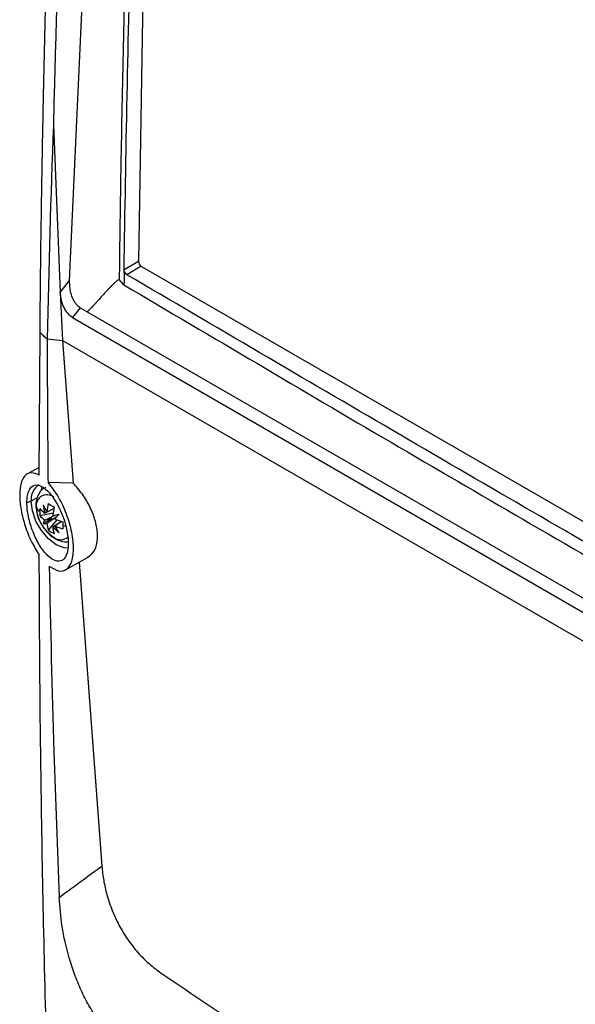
# Model space of a CAD drawing. Header units: millimetres. Extents: x 12 to 1209, y -252 to 1182.
# Tile 134 of 162: x 790 to 857, y 834 to 953. Entities that reach past the tile are written whole.
import ezdxf

# ---------------------------------------------------------------- set-up
doc = ezdxf.new("R2010")
doc.units = ezdxf.units.MM

msp = doc.modelspace()

# ---------------------------------------------------------------- linework, layer by layer
at = {"color": 7, "linetype": 'Continuous', "lineweight": 25}
for p, q in [((795.91, 921.24), (799.77, 1006.89)), ((805.53, 1004.54), (804.26, 923.58)), ((793.94, 940.06), (794.78, 919.8)), ((802.51, 922.57), (804.26, 923.61)), ((802.51, 922.16), (802.51, 922.57)), ((804.58, 922.98), (802.86, 921.95)), ((804.6, 922.96), (930.82, 850.1)), ((794.78, 919.8), (795.91, 921.24)), ((802.49, 920.73), (801.92, 921.39)), ((794.78, 919.8), (795.03, 913.97)), ((797.19, 917.95), (796.26, 916.77)), ((797.19, 917.95), (798.04, 917.46)), ((798.04, 917.46), (929.35, 841.66)), ((796.26, 916.77), (929.76, 839.7)), ((792.23, 897.68), (792.32, 914.94)), ((793.19, 914.17), (795.04, 913.97)), ((793.19, 914.17), (795.03, 913.97)), ((795.03, 913.97), (930.98, 835.49)), ((795.04, 913.97), (931.2, 835.36)), ((795.04, 913.97), (796.34, 896.68)), ((792.23, 898.61), (790.79, 897.82)), ((796.34, 896.68), (793.29, 896.79)), ((791.99, 894.9), (791.25, 894.5)), ((791.25, 894.5), (790.74, 894.33)), ((794.02, 893.62), (792.89, 893.07)), ((793.14, 893.21), (794.02, 893.63)), ((792.29, 892.79), (793.91, 893.1)), ((793.74, 892.43), (792.69, 891.82)), ((792.89, 892.23), (794.12, 892.83)), ((792.9, 893.08), (793.22, 893.25)), ((794.28, 892.56), (793.14, 891.79)), ((793.33, 891), (794.41, 892.24)), ((793.87, 891.37), (794.91, 892.08)), ((794.11, 891.51), (793.88, 891.38)), ((794.93, 892.07), (794.12, 891.52)), ((795.42, 886.19), (798.14, 887.73)), ((797.05, 887.11), (799.81, 850.31))]:
    msp.add_line(p, q, dxfattribs=at)
at = {"color": 7, "linetype": 'Continuous', "lineweight": 25, "flags": 128}
for points in [[(792.55, 896.23), (792.5, 896.08), (792.41, 895.76)], [(795.74, 888.82), (795.23, 888.86), (794.29, 889.23), (793.35, 889.95), (792.51, 890.94), (791.83, 892.1), (791.4, 893.33), (791.25, 894.5)]]:
    msp.add_lwpolyline(points, dxfattribs=at)
at = {"color": 7, "linetype": 'Continuous', "lineweight": 25}
for centre, radius, start, end in [((805.01, 923.6), 0.757, 181.5503, 237.2693), ((793.31, 894.76), 2.07, 122.3916, 187.0122), ((793.16, 893.99), 1.3, 50.7967, 189.214), ((794.5, 895.13), 2.94, 207.2634, 220.8988), ((796.44, 893.99), 4.57, 182.6055, 237.3945), ((796.72, 893.2), 4.45, 174.4963, 179.973), ((795.3, 896.23), 3.98, 220.9442, 232.7797), ((800.08, 897.22), 8.02, 203.0896, 209.9766), ((799.32, 894.93), 6.68, 187.3543, 196.0597), ((800.97, 892.29), 7.89, 165.834, 173.3272), ((800.13, 905.16), 12.88, 238.132, 241.8733), ((801.7, 891.87), 7.89, 165.834, 173.3272), ((796.48, 893.2), 4.2, 179.9747, 185.661), ((795.3, 895.39), 3.98, 220.9442, 232.7797), ((793.21, 892.83), 0.394, 141.6263, 143.8366), ((793.18, 892.82), 0.394, 96.1724, 98.383), ((792.57, 891.76), 1.65, 37.5244, 38.374), ((726.39, 1182.87), 297.85, 283.0981, 283.2476), ((1008.67, 691.66), 293.81, 136.7575, 136.9091), ((792.58, 891.75), 1.65, 21.6262, 22.4758), ((797.24, 899.6), 7.89, 246.6754, 254.168), ((794.31, 891.19), 1.74, 144.3739, 158.6072), ((792.95, 893.54), 1.74, 261.4078, 275.6387), ((794.43, 892.83), 1.65, 201.6262, 202.4758), ((794.43, 892.82), 1.65, 217.5244, 218.374), ((797.09, 892.29), 3.98, 187.2229, 199.0575), ((793.83, 891.76), 0.394, 276.1724, 278.383), ((797.81, 891.87), 3.98, 187.2229, 199.0575), ((798.69, 896.01), 6.68, 223.9405, 232.6458), ((793.8, 891.75), 0.394, 321.6263, 323.8366), ((801.06, 895.52), 8.03, 210.0234, 216.9101), ((797.24, 898.76), 7.89, 246.6754, 254.168), ((809.07, 891.57), 13.99, 178.2056, 179.9763), ((806.9, 891.57), 11.82, 179.9708, 181.9526), ((797.54, 900.18), 8.95, 254.0774, 256.4029), ((795.84, 894.51), 4.32, 234.4199, 245.5855), ((794.82, 891.18), 1.34, 231.3263, 312.7605), ((794.37, 890.39), 0.459, 212.2809, 239.7497)]:
    msp.add_arc(centre, radius, start, end, dxfattribs=at)
for points, knots in [([(796.36, 1028.58), (796.67, 1028.25), (797.28, 1027.59), (798.21, 1026.61), (799.16, 1025.63), (800.11, 1024.65), (801.07, 1023.68), (802.04, 1022.71), (803.02, 1021.74), (804.01, 1020.78), (805.01, 1019.81), (806.01, 1018.86), (807.03, 1017.9), (808.05, 1016.95), (809.09, 1016), (810.13, 1015.05), (811.18, 1014.11), (812.24, 1013.17), (813.31, 1012.24), (814.39, 1011.31), (815.48, 1010.38), (816.58, 1009.45), (817.68, 1008.53), (818.79, 1007.61), (819.92, 1006.7), (821.05, 1005.79), (822.19, 1004.88), (823.33, 1003.97), (824.49, 1003.07), (825.65, 1002.18), (826.83, 1001.28), (828.01, 1000.39), (829.2, 999.51), (830.4, 998.63), (831.61, 997.75), (832.82, 996.87), (834.05, 996), (835.28, 995.14), (836.52, 994.27), (837.76, 993.42), (839.02, 992.56), (840.29, 991.71), (841.56, 990.86), (842.84, 990.02), (844.13, 989.18), (845.42, 988.35), (846.73, 987.52), (848.04, 986.69), (849.36, 985.87), (850.68, 985.05), (852.02, 984.24), (853.36, 983.43), (854.71, 982.62), (856.07, 981.82), (857.44, 981.02), (858.81, 980.23), (860.19, 979.44), (861.58, 978.66), (862.97, 977.88), (864.38, 977.1), (865.79, 976.33), (867.2, 975.57), (868.63, 974.8), (870.06, 974.05), (871.5, 973.29), (872.94, 972.55), (874.4, 971.8), (875.86, 971.06), (877.32, 970.33), (878.8, 969.6), (880.28, 968.87), (881.77, 968.15), (883.26, 967.44), (884.76, 966.73), (886.27, 966.02), (887.78, 965.32), (889.3, 964.62), (890.83, 963.93), (892.37, 963.24), (893.91, 962.56), (895.45, 961.88), (897.01, 961.21), (898.57, 960.54), (900.13, 959.88), (901.71, 959.22), (903.28, 958.57), (904.87, 957.92), (906.46, 957.28), (908.06, 956.64), (909.66, 956.01), (911.27, 955.38), (912.88, 954.76), (914.5, 954.14), (916.13, 953.53), (917.76, 952.92), (919.4, 952.32), (921.04, 951.72), (922.69, 951.13), (924.35, 950.54), (926.01, 949.96), (927.67, 949.39), (929.34, 948.82), (931.02, 948.25), (932.7, 947.69), (934.39, 947.13), (936.08, 946.59), (937.78, 946.04), (939.48, 945.5), (940.62, 945.15), (941.19, 944.97)], [0, 0, 0, 0, 0.009345, 0.01869, 0.028035, 0.03738, 0.046725, 0.05607, 0.065415, 0.074761, 0.084106, 0.093451, 0.102797, 0.112142, 0.121488, 0.130833, 0.140179, 0.149524, 0.15887, 0.168215, 0.177561, 0.186907, 0.196252, 0.205598, 0.214944, 0.22429, 0.233636, 0.242981, 0.252327, 0.261673, 0.271019, 0.280365, 0.289711, 0.299057, 0.308403, 0.317749, 0.327096, 0.336442, 0.345788, 0.355134, 0.36448, 0.373826, 0.383172, 0.392519, 0.401865, 0.411211, 0.420557, 0.429903, 0.43925, 0.448596, 0.457942, 0.467288, 0.476634, 0.485981, 0.495327, 0.504673, 0.514019, 0.523366, 0.532712, 0.542058, 0.551404, 0.56075, 0.570097, 0.579443, 0.588789, 0.598135, 0.607481, 0.616828, 0.626174, 0.63552, 0.644866, 0.654212, 0.663558, 0.672904, 0.682251, 0.691597, 0.700943, 0.710289, 0.719635, 0.728981, 0.738327, 0.747673, 0.757019, 0.766364, 0.77571, 0.785056, 0.794402, 0.803748, 0.813093, 0.822439, 0.831785, 0.84113, 0.850476, 0.859821, 0.869167, 0.878512, 0.887858, 0.897203, 0.906549, 0.915894, 0.925239, 0.934585, 0.94393, 0.953275, 0.96262, 0.971965, 0.98131, 0.990655, 1, 1, 1, 1]), ([(792.32, 914.94), (792.33, 916.28), (792.36, 918.94), (792.4, 922.91), (792.45, 926.82), (792.51, 930.67), (792.57, 934.46), (792.64, 938.2), (792.71, 941.88), (792.79, 945.51), (792.87, 949.08), (792.95, 952.58), (793.04, 956.04), (793.13, 959.43), (793.22, 962.76), (793.31, 966.04), (793.46, 970.94), (793.68, 977.45), (793.97, 985.55), (794.29, 993.53), (794.62, 1001.39), (794.97, 1009.12), (795.34, 1016.73), (795.6, 1021.77), (795.74, 1024.26)], [0, 0, 0, 0, 0.037227, 0.073898, 0.110012, 0.145571, 0.180573, 0.21502, 0.24891, 0.282244, 0.315022, 0.347243, 0.378909, 0.410018, 0.440571, 0.470568, 0.500009, 0.575126, 0.649014, 0.721673, 0.793101, 0.863298, 0.932265, 1, 1, 1, 1]), ([(935.86, 943.37), (935.34, 943.54), (934.29, 943.88), (932.72, 944.39), (931.15, 944.91), (929.58, 945.43), (928.02, 945.96), (926.45, 946.5), (924.89, 947.04), (923.33, 947.59), (921.77, 948.14), (920.21, 948.7), (918.66, 949.26), (917.11, 949.83), (915.55, 950.41), (914, 950.99), (912.46, 951.57), (910.91, 952.16), (909.37, 952.76), (907.83, 953.37), (906.29, 953.98), (904.75, 954.59), (903.22, 955.21), (901.69, 955.84), (900.16, 956.47), (898.63, 957.11), (897.11, 957.75), (895.59, 958.4), (894.07, 959.06), (892.56, 959.72), (891.05, 960.39), (889.54, 961.06), (888.04, 961.74), (886.54, 962.43), (885.04, 963.12), (883.55, 963.81), (882.06, 964.52), (880.57, 965.23), (879.09, 965.94), (877.61, 966.66), (876.13, 967.39), (874.66, 968.12), (873.2, 968.86), (871.74, 969.6), (870.28, 970.35), (868.82, 971.11), (867.37, 971.87), (865.93, 972.64), (864.49, 973.41), (863.05, 974.19), (861.62, 974.98), (860.2, 975.77), (858.78, 976.57), (857.36, 977.37), (855.46, 978.47), (853.09, 979.85), (850.26, 981.53), (847.49, 983.23), (844.76, 984.94), (842.07, 986.65), (839.43, 988.38), (836.83, 990.11), (834.28, 991.85), (831.77, 993.6), (829.31, 995.36), (826.89, 997.13), (824.51, 998.9), (822.18, 1000.68), (819.89, 1002.47), (817.64, 1004.26), (815.44, 1006.06), (813.28, 1007.86), (811.16, 1009.67), (809.09, 1011.48), (807.05, 1013.3), (805.06, 1015.12), (803.11, 1016.94), (801.21, 1018.77), (799.34, 1020.6), (797.52, 1022.43), (796.33, 1023.65), (795.74, 1024.26)], [0, 0, 0, 0, 0.008956, 0.01793, 0.026922, 0.035932, 0.044961, 0.054009, 0.063074, 0.072158, 0.081261, 0.090382, 0.099521, 0.108678, 0.117854, 0.127048, 0.13626, 0.145491, 0.15474, 0.164008, 0.173294, 0.182598, 0.19192, 0.201261, 0.21062, 0.219998, 0.229394, 0.238808, 0.24824, 0.257691, 0.26716, 0.276648, 0.286154, 0.295678, 0.30522, 0.314781, 0.32436, 0.333958, 0.343573, 0.353208, 0.36286, 0.372531, 0.38222, 0.391927, 0.401653, 0.411397, 0.421159, 0.43094, 0.440739, 0.450556, 0.460391, 0.470245, 0.480117, 0.490008, 0.499917, 0.520214, 0.540426, 0.560554, 0.580596, 0.600553, 0.620425, 0.640213, 0.659915, 0.679532, 0.699064, 0.718511, 0.737873, 0.75715, 0.776341, 0.795448, 0.814469, 0.833405, 0.852257, 0.871023, 0.889703, 0.908299, 0.92681, 0.945235, 0.963575, 0.98183, 1, 1, 1, 1]), ([(928.43, 934.72), (927.93, 934.94), (926.93, 935.4), (925.43, 936.09), (923.94, 936.78), (922.46, 937.47), (920.98, 938.16), (919.5, 938.85), (918.03, 939.55), (916.56, 940.24), (915.1, 940.93), (913.65, 941.63), (912.19, 942.32), (910.75, 943.02), (909.3, 943.71), (907.87, 944.41), (906.43, 945.11), (905.01, 945.81), (903.58, 946.51), (902.16, 947.2), (900.75, 947.9), (899.34, 948.61), (897.94, 949.31), (896.54, 950.01), (895.15, 950.71), (893.76, 951.41), (892.37, 952.12), (890.99, 952.82), (889.62, 953.53), (888.25, 954.23), (886.88, 954.94), (885.52, 955.64), (884.17, 956.35), (882.82, 957.06), (881.47, 957.76), (880.13, 958.47), (878.79, 959.18), (877.46, 959.89), (876.13, 960.6), (874.81, 961.31), (873.5, 962.02), (872.18, 962.74), (870.88, 963.45), (869.57, 964.16), (868.28, 964.87), (866.98, 965.59), (865.7, 966.3), (864.42, 967.02), (863.14, 967.73), (861.87, 968.45), (860.6, 969.17), (859.34, 969.88), (858.08, 970.6), (856.82, 971.32), (855.16, 972.28), (853.09, 973.48), (850.62, 974.93), (848.18, 976.37), (845.75, 977.82), (843.35, 979.27), (840.98, 980.72), (838.62, 982.17), (836.29, 983.62), (833.99, 985.07), (831.71, 986.52), (829.46, 987.96), (827.24, 989.4), (825.05, 990.84), (822.89, 992.28), (820.75, 993.72), (818.64, 995.15), (816.56, 996.58), (814.51, 998.01), (812.49, 999.44), (810.49, 1000.86), (808.52, 1002.29), (806.58, 1003.71), (804.67, 1005.13), (802.78, 1006.55), (800.93, 1007.96), (799.71, 1008.9), (799.1, 1009.37)], [0, 0, 0, 0, 0.0094984, 0.0189904, 0.0284764, 0.0379565, 0.047431, 0.0569002, 0.0663642, 0.0758234, 0.085278, 0.0947282, 0.1041743, 0.1136166, 0.1230553, 0.1324906, 0.1419228, 0.1513522, 0.1607789, 0.1702033, 0.1796257, 0.1890462, 0.1984651, 0.2078826, 0.2172991, 0.2267148, 0.2361298, 0.2455446, 0.2549593, 0.2643741, 0.2737895, 0.2832055, 0.2926224, 0.3020406, 0.3114602, 0.3208816, 0.3303049, 0.3397305, 0.3491585, 0.3585894, 0.3680232, 0.3774604, 0.386901, 0.3963455, 0.4057941, 0.415247, 0.4247045, 0.4341669, 0.4436345, 0.4531074, 0.4625861, 0.4720706, 0.4815615, 0.4910588, 0.5005628, 0.5196448, 0.5387465, 0.5578702, 0.5770181, 0.5961926, 0.6153958, 0.634628, 0.6538662, 0.6731026, 0.692335, 0.7115617, 0.7307805, 0.7499895, 0.7691885, 0.7883846, 0.8075805, 0.8267784, 0.8459805, 0.8651888, 0.8844054, 0.9036326, 0.9228724, 0.942127, 0.9613984, 0.9806887, 1, 1, 1, 1]), ([(796.72, 1007.27), (796.64, 1005.86), (796.48, 1003.05), (796.24, 998.83), (796.02, 994.61), (795.81, 990.4), (795.6, 986.19), (795.4, 981.98), (795.22, 977.78), (795.04, 973.58), (794.87, 969.38), (794.71, 965.18), (794.56, 960.99), (794.41, 956.8), (794.28, 952.61), (794.16, 948.43), (794.04, 944.24), (793.97, 941.46), (793.94, 940.06)], [0, 0, 0, 0, 0.062579, 0.125146, 0.187702, 0.250247, 0.312781, 0.375304, 0.437816, 0.500319, 0.562811, 0.625294, 0.687767, 0.750232, 0.812687, 0.875133, 0.937571, 1, 1, 1, 1]), ([(804.33, 1005.45), (804.33, 1005.37), (804.2, 1002.56), (803.6, 988.86), (802.76, 965.4), (802.21, 941.88), (801.99, 927.55), (801.94, 923.01), (801.92, 921.39)], [0, 0, 0, 0, 0.0027347, 0.0994556, 0.4850488, 0.836369, 0.9416428, 1, 1, 1, 1]), ([(802.51, 922.57), (802.74, 936.61), (803.19, 963.89), (804.36, 991.57), (804.92, 1005)], [0, 0, 0, 0, 0.5145513, 1, 1, 1, 1]), ([(802.51, 922.16), (802.51, 921.9), (802.5, 921.51), (802.5, 921.12), (802.5, 920.93), (802.49, 920.86), (802.49, 920.8), (802.49, 920.79), (802.49, 920.78), (802.49, 920.77), (802.49, 920.76), (802.49, 920.74), (802.49, 920.73)], [0, 0, 0, 0, 0.5, 0.75, 0.75, 0.875, 0.875, 0.90625, 0.90625, 0.9375, 0.9375, 1, 1, 1, 1]), ([(802.86, 921.95), (802.84, 921.96), (802.81, 921.98), (802.77, 922.02), (802.72, 922.07), (802.66, 922.13), (802.61, 922.22), (802.57, 922.31), (802.54, 922.4), (802.52, 922.49), (802.52, 922.54), (802.51, 922.57)], [0, 0, 0, 0, 0.083289, 0.166396, 0.250787, 0.375938, 0.499894, 0.623842, 0.749217, 0.875256, 1, 1, 1, 1]), ([(797.19, 917.95), (797.16, 917.97), (797.1, 918.01), (797.02, 918.07), (796.93, 918.14), (796.85, 918.22), (796.77, 918.3), (796.69, 918.4), (796.62, 918.5), (796.54, 918.6), (796.47, 918.72), (796.4, 918.84), (796.34, 918.96), (796.28, 919.1), (796.2, 919.27), (796.12, 919.51), (796.04, 919.81), (795.98, 920.14), (795.93, 920.49), (795.91, 920.86), (795.91, 921.11), (795.91, 921.24)], [0, 0, 0, 0, 0.031094, 0.062051, 0.093014, 0.124124, 0.155522, 0.187342, 0.219717, 0.252769, 0.286615, 0.321365, 0.357118, 0.393967, 0.431995, 0.504684, 0.585722, 0.675513, 0.77435, 0.882456, 1, 1, 1, 1]), ([(801.92, 921.39), (801.88, 921.37), (801.81, 921.33), (801.71, 921.25), (801.6, 921.16), (801.48, 921.06), (801.32, 920.92), (801.11, 920.72), (800.87, 920.48), (800.62, 920.23), (800.31, 919.89), (799.92, 919.47), (799.55, 919.04), (799.24, 918.7), (799.01, 918.44), (798.77, 918.19), (798.53, 917.93), (798.29, 917.69), (798.12, 917.53), (798.04, 917.46)], [0, 0, 0, 0, 0.020269, 0.042836, 0.067771, 0.095128, 0.124945, 0.182952, 0.249972, 0.309512, 0.374952, 0.49993, 0.624927, 0.687382, 0.749905, 0.817321, 0.874842, 0.943714, 1, 1, 1, 1]), ([(930.84, 848.06), (920.24, 854.08), (898.88, 866.19), (866.96, 884.54), (834.88, 903.14), (813.58, 915.65), (802.86, 921.95)], [0, 0, 0, 0, 0.246397, 0.496473, 0.74655, 1, 1, 1, 1]), ([(796.26, 916.77), (796.08, 916.88), (795.89, 917.03), (795.54, 917.44), (795.37, 917.69), (795.1, 918.25), (794.99, 918.56), (794.84, 919.19), (794.79, 919.5), (794.78, 919.8)], [0, 0, 0, 0, 0.25, 0.25, 0.5, 0.5, 0.75, 0.75, 1, 1, 1, 1]), ([(802.49, 920.73), (813.27, 914.36), (834.68, 901.69), (866.94, 882.95), (898.93, 864.6), (920.3, 852.56), (930.86, 846.61)], [0, 0, 0, 0, 0.254068, 0.504784, 0.755483, 1, 1, 1, 1]), ([(792.32, 914.94), (792.48, 914.8), (792.77, 914.54), (793.07, 914.28), (793.19, 914.17)], [0, 0, 0, 0, 0.560047, 1, 1, 1, 1]), ([(793.19, 914.17), (793.2, 910.93), (793.21, 905.13), (793.27, 899.34), (793.29, 896.79)], [0, 0, 0, 0, 0.56002, 1, 1, 1, 1]), ([(792.23, 897.68), (791.91, 897.81), (791.26, 898.08), (790.49, 897.72), (789.98, 896.78), (789.8, 895.3), (789.98, 893.44), (790.49, 891.46), (791.26, 889.53), (791.91, 888.51), (792.23, 888)], [0, 0, 0, 0, 0.1248743, 0.2496826, 0.3745059, 0.4993914, 0.6243683, 0.7494269, 0.8745126, 1, 1, 1, 1]), ([(790.74, 894.33), (790.74, 894.58), (790.76, 895.08), (790.96, 895.88), (791.43, 896.5), (792.25, 896.52), (793.06, 895.97), (793.7, 895.24), (794.32, 894.35), (794.89, 893.22), (795.32, 892.02), (795.56, 891.1), (795.71, 890.21), (795.74, 889.67), (795.74, 889.4)], [0, 0, 0, 0, 0.0621785, 0.1253991, 0.2500438, 0.3746942, 0.4993558, 0.5621524, 0.6245508, 0.7491931, 0.8133371, 0.8745141, 0.9376929, 1, 1, 1, 1]), ([(793, 896.17), (792.88, 896.11), (792.53, 895.94), (792.13, 895.39), (791.85, 894.65), (791.79, 893.79), (791.97, 892.85), (792.23, 892.1), (792.48, 891.74), (792.53, 891.67)], [0, 0, 0, 0, 0.07909, 0.242247, 0.401679, 0.572111, 0.759171, 0.954156, 1, 1, 1, 1]), ([(793.44, 886.65), (793.83, 886.41), (794.6, 885.91), (795.58, 886.14), (796.24, 887.13), (796.46, 888.84), (796.18, 890.99), (795.47, 893.24), (794.46, 895.33), (793.68, 896.31), (793.29, 896.79)], [0, 0, 0, 0, 0.124927, 0.24979, 0.374643, 0.500028, 0.624952, 0.749916, 0.874949, 1, 1, 1, 1]), ([(798.09, 887.72), (798.33, 887.89), (798.85, 888.26), (799.25, 889.32), (799.33, 890.68), (799.04, 892.23), (798.4, 893.84), (797.49, 895.39), (796.72, 896.25), (796.34, 896.68)], [0, 0, 0, 0, 0.132738, 0.277246, 0.421687, 0.566038, 0.710339, 0.854777, 1, 1, 1, 1]), ([(795.74, 889.4), (795.74, 889.15), (795.72, 888.65), (795.56, 888.06), (795.32, 887.6), (794.9, 887.22), (794.19, 887.19), (793.22, 887.85), (792.25, 889.1), (791.43, 890.77), (790.96, 892.33), (790.76, 893.52), (790.74, 894.06), (790.74, 894.33)], [0, 0, 0, 0, 0.062203, 0.125395, 0.186638, 0.250956, 0.375802, 0.500579, 0.625298, 0.749953, 0.874585, 0.937837, 1, 1, 1, 1]), ([(793.74, 892.43), (793.58, 892.38), (793.3, 892.31), (793.02, 892.23), (792.9, 892.2)], [0, 0, 0, 0, 0.559691, 1, 1, 1, 1]), ([(793.13, 891.81), (793.24, 891.93), (793.44, 892.13), (793.65, 892.34), (793.74, 892.43)], [0, 0, 0, 0, 0.560698, 1, 1, 1, 1]), ([(792.53, 891.67), (792.67, 891.44), (793.01, 890.89), (793.59, 890.34), (794.01, 890.07), (794.14, 889.99)], [0, 0, 0, 0, 0.3383716, 0.7900171, 1, 1, 1, 1]), ([(794.14, 889.99), (794.31, 889.9), (794.74, 889.69), (795.27, 889.55), (795.61, 889.61), (795.68, 889.62)], [0, 0, 0, 0, 0.356125, 0.872781, 1, 1, 1, 1]), ([(793.85, 806.66), (793.63, 812.75), (793.21, 824.58), (792.77, 841.88), (792.47, 858.16), (792.29, 873.41), (792.25, 883.26), (792.23, 888)], [0, 0, 0, 0, 0.226828, 0.440242, 0.640242, 0.826828, 1, 1, 1, 1]), ([(793.44, 886.65), (793.6, 879.16), (793.88, 865.76), (794.41, 852.39), (794.65, 846.51)], [0, 0, 0, 0, 0.559992, 1, 1, 1, 1]), ([(794.65, 846.51), (795.61, 847.22), (797.33, 848.49), (799.06, 849.76), (799.81, 850.31)], [0, 0, 0, 0, 0.56, 1, 1, 1, 1]), ([(799.81, 850.31), (799.87, 849.73), (799.99, 848.6), (800.41, 846.78), (801.01, 844.96), (801.86, 843.12), (802.92, 841.38), (804.16, 839.8), (805.54, 838.41), (806.5, 837.7), (806.99, 837.34)], [0, 0, 0, 0, 0.1281655, 0.2497522, 0.3774155, 0.4998032, 0.6246177, 0.7493531, 0.8720604, 1, 1, 1, 1]), ([(799.32, 831.75), (798.95, 832.29), (798.23, 833.37), (797.28, 835.25), (796.48, 837.2), (795.63, 839.81), (794.91, 843.05), (794.73, 845.36), (794.65, 846.51)], [0, 0, 0, 0, 0.130399, 0.257949, 0.384713, 0.509942, 0.755304, 1, 1, 1, 1]), ([(806.99, 837.34), (814.78, 832.09), (830.34, 821.61), (853.73, 807.14), (877.09, 793.65), (900.42, 781.15), (915.89, 773.72), (923.62, 770.01)], [0, 0, 0, 0, 0.200018, 0.399961, 0.600043, 0.799988, 1, 1, 1, 1])]:
    msp.add_open_spline(points, degree=3, knots=knots, dxfattribs=at)
for points in [[(793.94, 940.06), (793.62, 931.43), (793.37, 922.8), (793.19, 914.17)], [(792.32, 914.94), (792.61, 914.68), (792.9, 914.43), (793.19, 914.17)]]:
    msp.add_open_spline(points, degree=3, dxfattribs=at)

doc.saveas('drawing.dxf')
